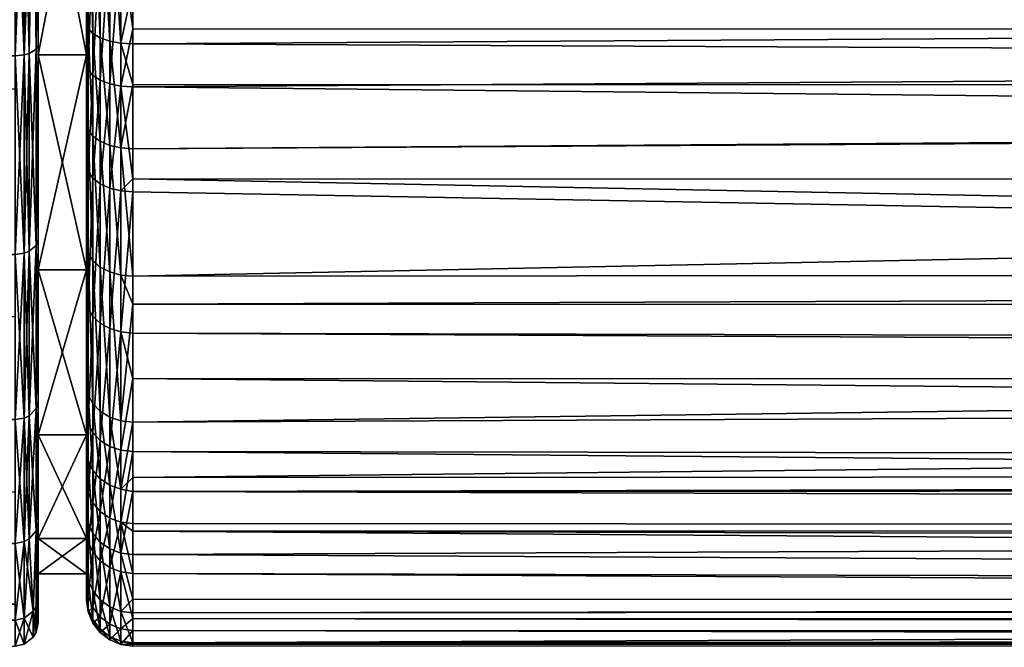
# Model space of a CAD drawing. Extents: x -0.145 to 0.145, y -0.082 to -0.001.
# Tile 8 of 256: x -0.098 to -0.077, y -0.082 to -0.069. Entities that reach past the tile are written whole.
import ezdxf

# ---------------------------------------------------------------- set-up
doc = ezdxf.new("R2010")
doc.units = 0
doc.layers.add('mesh', color=7, linetype='CONTINUOUS')

msp = doc.modelspace()

# ---------------------------------------------------------------- meshes
at = {"layer": 'mesh'}
mesh = msp.add_polyface(dxfattribs=at)
corners = [(-0.007392, -0.066232, -0.022626), (-0.009765, -0.065041, -0.023014), (-0.096, -0.067941, -0.021864), (-0.001634, -0.067629, -0.022079), (-0.004232, -0.067232, -0.022245), (-0.015853, -0.05895, -0.024001), (-0.016269, -0.058191, -0.024013), (-0.096, -0.062324, -0.023611), (-0.013182, -0.06233, -0.023635), (-0.013937, -0.061597, -0.023769), (0.096, -0.054006, 0.023821), (-0.096, -0.056425, 0.023957), (-0.096, -0.04875, 0.023329), (0.096, -0.057498, 0.023952), (-0.096, -0.057496, 0.023963), (0.096, -0.05887, 0.024004), (-0.096, -0.059536, 0.023975), (0.096, -0.061738, 0.023749), (-0.096, -0.062246, 0.023667), (0.096, -0.063254, 0.023415), (-0.096, -0.063245, 0.023391), (0.096, -0.06886, 0.021471), (-0.096, -0.068851, 0.021445), (-0.096, -0.066876, 0.022387), (-0.096, -0.070107, 0.020847), (0.096, -0.075861, 0.016259), (-0.096, -0.072374, 0.019376), (-0.096, -0.072094, 0.019557), (-0.096, -0.075426, 0.01672), (0.096, -0.076426, 0.015534), (-0.096, -0.076409, 0.015519), (0.096, -0.07827, 0.013166), (-0.096, -0.077987, 0.013588), (0.096, -0.079673, 0.010592), (-0.096, -0.079545, 0.010981), (0.096, -0.081075, 0.007272), (-0.096, -0.080622, 0.008568), (-0.096, -0.079709, 0.010614), (0.096, -0.081614, 0.005022), (-0.096, -0.081596, 0.005016), (0.096, -0.081884, 0.003895), (-0.096, -0.081853, 0.004081), (0.096, -0.082191, -0.000753), (-0.096, -0.082195, 0.000629), (0.096, -0.08218, -0.000887), (-0.096, -0.082152, -0.000886), (0.096, -0.081343, -0.006365), (-0.096, -0.081478, -0.005853), (-0.096, -0.08212, -0.001992), (0.096, -0.081195, -0.006739), (-0.096, -0.081178, -0.006735), (-0.096, -0.080216, -0.009562), (0.096, -0.076489, -0.015548), (-0.096, -0.077352, -0.01447), (-0.096, -0.078547, -0.012692), (0.096, -0.074812, -0.017255), (-0.096, -0.074799, -0.017246), (0.096, -0.074055, -0.018025), (-0.096, -0.074195, -0.017902), (0.096, -0.070278, -0.020747), (-0.096, -0.071443, -0.020023), (-0.096, -0.070056, -0.020836), (0.096, -0.070068, -0.020855), (-0.096, -0.069177, -0.021351), (0.096, -0.072099, 0.019564), (0.096, -0.079422, -0.011215), (-0.096, -0.078853, -0.012226), (0.096, -0.078462, -0.012634), (0.096, -0.067968, -0.021929)]
mesh.append_faces([[corners[k] for k in face] for face in [(0, 1, 2, 2), (3, 4, 2, 2), (5, 6, 7, 7), (8, 9, 7, 7), (10, 11, 12, 12), (13, 14, 11, 11), (15, 16, 14, 14), (17, 18, 16, 16), (19, 20, 18, 18), (21, 22, 23, 23), (21, 24, 22, 22), (25, 26, 27, 27), (25, 28, 26, 26), (29, 30, 28, 28), (31, 32, 30, 30), (33, 34, 32, 32), (35, 36, 37, 37), (38, 39, 36, 36), (40, 41, 39, 39), (42, 43, 41, 41), (44, 45, 43, 43), (46, 47, 48, 48), (49, 50, 47, 47), (49, 51, 50, 50), (52, 53, 54, 54), (55, 56, 53, 53), (57, 58, 56, 56), (59, 60, 58, 58), (61, 62, 63, 63), (64, 27, 24, 24), (65, 66, 51, 51), (67, 54, 66, 66), (63, 68, 2, 2)]])
mesh = msp.add_polyface(dxfattribs=at)
corners = [(-0.096, -0.08212, -0.001992), (0.096, -0.08218, -0.000887), (0.096, -0.081962, -0.003389), (-0.096, -0.079709, 0.010614), (0.096, -0.079673, 0.010592), (0.096, -0.080145, 0.009726), (0.096, -0.061113, -0.023833), (0.01679, -0.057072, -0.023987), (0.016643, -0.05741, -0.024001), (0.013844, -0.061702, -0.023754), (0.013188, -0.06233, -0.023637), (0.096, -0.062318, -0.023581), (0.096, -0.06886, 0.021471), (-0.096, -0.066876, 0.022387), (0.096, -0.068468, 0.021702), (0.096, -0.057498, 0.023952), (-0.096, -0.056425, 0.023957), (0.096, -0.054006, 0.023821), (0.096, -0.05887, 0.024004), (-0.096, -0.057496, 0.023963), (0.096, -0.061738, 0.023749), (-0.096, -0.059536, 0.023975), (0.096, -0.063254, 0.023415), (-0.096, -0.062246, 0.023667), (0.096, -0.06496, 0.023039), (-0.096, -0.063245, 0.023391), (0.096, -0.076426, 0.015534), (-0.096, -0.075426, 0.01672), (0.096, -0.075861, 0.016259), (0.096, -0.07827, 0.013166), (-0.096, -0.076409, 0.015519), (-0.096, -0.077987, 0.013588), (0.096, -0.081075, 0.007272), (0.096, -0.081614, 0.005022), (-0.096, -0.080622, 0.008568), (0.096, -0.081884, 0.003895), (-0.096, -0.081596, 0.005016), (0.096, -0.082191, -0.000753), (-0.096, -0.081853, 0.004081), (-0.096, -0.082195, 0.000629), (0.096, -0.081343, -0.006365), (0.096, -0.081195, -0.006739), (-0.096, -0.081478, -0.005853), (0.096, -0.079422, -0.011215), (-0.096, -0.080216, -0.009562), (0.096, -0.076489, -0.015548), (-0.096, -0.078547, -0.012692), (0.096, -0.078462, -0.012634), (0.096, -0.074812, -0.017255), (-0.096, -0.077352, -0.01447), (0.096, -0.074055, -0.018025), (-0.096, -0.074799, -0.017246), (0.096, -0.070278, -0.020747), (-0.096, -0.074195, -0.017902), (0.096, -0.070068, -0.020855), (-0.096, -0.071443, -0.020023), (0.096, -0.057072, -0.023987), (0.017453, -0.055007, -0.02388), (0.017857, -0.052892, -0.023748), (0.007197, -0.066312, -0.022597), (0.004419, -0.067189, -0.022262), (0.096, -0.067968, -0.021929), (0.096, -0.06507, -0.023006), (0.012013, -0.063456, -0.023427), (0.096, -0.072099, 0.019564), (-0.096, -0.070107, 0.020847), (0.096, -0.078774, -0.012173), (-0.096, -0.078853, -0.012226), (-0.096, -0.069177, -0.021351)]
mesh.append_faces([[corners[k] for k in face] for face in [(0, 1, 2, 2), (3, 4, 5, 5), (6, 7, 8, 8), (9, 10, 11, 11), (12, 13, 14, 14), (15, 16, 17, 17), (18, 19, 15, 15), (20, 21, 18, 18), (22, 23, 20, 20), (24, 25, 22, 22), (26, 27, 28, 28), (29, 30, 26, 26), (4, 31, 29, 29), (32, 3, 5, 5), (33, 34, 32, 32), (35, 36, 33, 33), (37, 38, 35, 35), (1, 39, 37, 37), (40, 0, 2, 2), (41, 42, 40, 40), (43, 44, 41, 41), (45, 46, 47, 47), (48, 49, 45, 45), (50, 51, 48, 48), (52, 53, 50, 50), (54, 55, 52, 52), (56, 57, 7, 7), (56, 58, 57, 57), (59, 60, 61, 61), (61, 62, 63, 63), (64, 65, 12, 12), (66, 67, 43, 43), (68, 54, 61, 61)]])
mesh = msp.add_polyface(dxfattribs=at)
corners = [(-0.097, -0.065249, -0.021903), (-0.097, -0.063998, -0.021677), (-0.097, -0.069411, -0.019435), (-0.097, -0.061587, -0.02276), (-0.097, -0.06961, 0.019979), (-0.097, -0.069411, 0.019436), (-0.097, -0.063998, 0.021678), (-0.097, -0.068719, -0.020462), (-0.097, -0.066514, 0.021455), (-0.09805, -0.063998, 0.021678), (-0.09805, -0.069411, 0.019436), (-0.097, -0.05819, 0.022442), (-0.09805, -0.063998, -0.021677), (-0.09805, -0.069411, -0.019435), (-0.09805, -0.064477, 0.022646), (-0.09805, -0.059462, 0.023468), (-0.09805, -0.069198, 0.020765), (-0.09805, -0.069198, -0.020764), (-0.09805, -0.064477, -0.022645), (-0.09805, -0.05819, -0.022442), (-0.09805, -0.059462, -0.023467), (-0.098092, -0.069292, -0.020942), (-0.098092, -0.064531, -0.022839), (-0.098092, -0.059473, -0.023668), (-0.098092, -0.064531, 0.02284), (-0.098092, -0.059473, 0.023669), (-0.098092, -0.069292, 0.020942), (-0.098155, -0.064559, -0.022941), (-0.098155, -0.059479, -0.023774), (-0.098155, -0.064559, 0.022941), (-0.098155, -0.059479, 0.023774), (-0.098242, -0.069383, 0.021112), (-0.098347, -0.064599, -0.023086), (-0.098347, -0.069412, -0.021168), (-0.098347, -0.059487, -0.023924), (-0.098347, -0.064599, 0.023086), (-0.098347, -0.059487, 0.023924)]
mesh.append_faces([[corners[k] for k in face] for face in [(0, 1, 2, 2), (0, 3, 1, 1), (4, 5, 6, 6), (2, 7, 0, 0), (6, 8, 4, 4), (9, 6, 10, 10), (9, 11, 6, 6), (12, 2, 1, 1), (13, 2, 12, 12), (9, 14, 15, 15), (10, 14, 9, 9), (10, 16, 14, 14), (12, 17, 13, 13), (12, 18, 17, 17), (19, 18, 12, 12), (19, 20, 18, 18), (18, 21, 17, 17), (18, 22, 21, 21), (20, 22, 18, 18), (20, 23, 22, 22), (14, 24, 25, 25), (16, 24, 14, 14), (16, 26, 24, 24), (22, 27, 21, 21), (23, 27, 22, 22), (23, 28, 27, 27), (24, 29, 30, 30), (26, 29, 24, 24), (26, 31, 29, 29), (27, 32, 33, 33), (28, 32, 27, 27), (28, 34, 32, 32), (29, 35, 36, 36), (31, 35, 29, 29)]])
mesh = msp.add_polyface(dxfattribs=at)
corners = [(-0.119081, -0.062276, 0.023738), (-0.118415, -0.061578, 0.02385), (-0.098548, -0.064398, 0.023162), (-0.117701, -0.060305, 0.023993), (-0.098242, -0.073659, -0.018212), (-0.098347, -0.0737, -0.01826), (-0.098347, -0.077263, -0.014499), (-0.098242, -0.069383, -0.021112), (-0.098347, -0.069412, -0.021168), (-0.098242, -0.069383, 0.021112), (-0.098347, -0.069412, 0.021168), (-0.098347, -0.064599, 0.023086), (-0.137385, -0.064408, -0.023212), (-0.098548, -0.064611, -0.023127), (-0.098548, -0.064398, -0.023162), (-0.137385, -0.067137, -0.022455), (-0.098548, -0.069432, -0.021206), (-0.137385, -0.070216, -0.020822), (-0.098548, -0.070147, -0.020722), (-0.137385, -0.071754, -0.020006), (-0.098548, -0.073728, -0.018293), (-0.137385, -0.075241, -0.017044), (-0.098548, -0.075066, -0.016881), (-0.098548, -0.064611, 0.023128), (-0.137385, -0.064438, 0.023326), (-0.098548, -0.069432, 0.021206), (-0.137385, -0.067137, 0.022455), (-0.098548, -0.070147, 0.020722), (-0.137385, -0.070216, 0.020822), (-0.098548, -0.073728, 0.018294), (-0.137385, -0.071754, 0.020007), (-0.098548, -0.075066, 0.016882), (-0.137385, -0.075241, 0.017045), (-0.098548, -0.059489, -0.023967), (-0.098548, -0.077298, -0.014525), (-0.098548, -0.059489, 0.023967), (-0.098347, -0.064599, -0.023086), (-0.098347, -0.059487, -0.023924), (-0.098347, -0.0737, 0.018261), (-0.098347, -0.077263, 0.0145), (-0.098548, -0.077298, 0.014526)]
mesh.append_faces([[corners[k] for k in face] for face in [(0, 1, 2, 2), (1, 3, 2, 2), (4, 5, 6, 6), (7, 8, 5, 5), (9, 10, 11, 11), (12, 13, 14, 14), (15, 16, 13, 13), (17, 18, 16, 16), (19, 20, 18, 18), (21, 22, 20, 20), (23, 24, 2, 2), (25, 26, 23, 23), (27, 28, 25, 25), (29, 30, 27, 27), (31, 32, 29, 29), (14, 13, 33, 33), (18, 20, 16, 16), (22, 34, 20, 20), (27, 25, 29, 29), (23, 2, 35, 35), (8, 20, 5, 5), (8, 16, 20, 20), (36, 16, 8, 8), (36, 13, 16, 16), (37, 13, 36, 36), (37, 33, 13, 13), (11, 23, 35, 35), (10, 23, 11, 11), (10, 25, 23, 23), (38, 25, 10, 10), (38, 29, 25, 25), (39, 29, 38, 38), (39, 40, 29, 29)]])
mesh = msp.add_polyface(dxfattribs=at)
corners = [(-0.096, -0.066876, 0.022387), (-0.096, -0.063245, 0.023391), (0.096, -0.068468, 0.021702), (-0.096, -0.079709, 0.010614), (-0.096, -0.079545, 0.010981), (0.096, -0.079673, 0.010592), (-0.096, -0.08212, -0.001992), (-0.096, -0.082152, -0.000886), (0.096, -0.08218, -0.000887), (-0.096, -0.070056, -0.020836), (-0.096, -0.071443, -0.020023), (0.096, -0.070068, -0.020855), (0.004314, -0.066849, -0.022443), (0.001802, -0.067614, -0.022086), (0.004419, -0.067189, -0.022262), (0.00176, -0.067275, -0.022272), (0.000979, -0.067673, -0.022061), (0.000956, -0.067334, -0.022247), (-0.001634, -0.067629, -0.022079), (-0.001596, -0.06729, -0.022266), (-0.00156, -0.066993, -0.022514), (0.000934, -0.067037, -0.022496), (0.001719, -0.066978, -0.02252), (0.004214, -0.066552, -0.02269), (0.007022, -0.065972, -0.022766), (-0.001526, -0.06675, -0.022816), (0.000914, -0.066794, -0.022798), (0.001682, -0.066735, -0.022822), (0.004121, -0.066311, -0.022994), (-0.001496, -0.06657, -0.023159), (0.000896, -0.066614, -0.023141), (0.001649, -0.066555, -0.023166), (-0.001471, -0.06646, -0.023532), (0.000881, -0.066503, -0.023512), (0.096, -0.072099, 0.019564), (0.096, -0.075861, 0.016259), (-0.096, -0.072094, 0.019557), (0.096, -0.078774, -0.012173), (0.096, -0.078462, -0.012634), (-0.096, -0.078853, -0.012226), (-0.096, -0.067941, -0.021864), (0.096, -0.067968, -0.021929)]
mesh.append_faces([[corners[k] for k in face] for face in [(0, 1, 2, 2), (3, 4, 5, 5), (6, 7, 8, 8), (9, 10, 11, 11), (12, 13, 14, 14), (15, 13, 12, 12), (15, 16, 13, 13), (17, 16, 15, 15), (17, 18, 16, 16), (19, 18, 17, 17), (17, 20, 19, 19), (17, 21, 20, 20), (15, 21, 17, 17), (15, 22, 21, 21), (12, 22, 15, 15), (12, 23, 22, 22), (24, 23, 12, 12), (21, 25, 20, 20), (21, 26, 25, 25), (22, 26, 21, 21), (22, 27, 26, 26), (23, 27, 22, 22), (23, 28, 27, 27), (26, 29, 25, 25), (26, 30, 29, 29), (27, 30, 26, 26), (27, 31, 30, 30), (28, 31, 27, 27), (30, 32, 29, 29), (31, 33, 30, 30), (34, 35, 36, 36), (37, 38, 39, 39), (40, 41, 16, 16)]])
mesh = msp.add_polyface(dxfattribs=at)
corners = [(-0.097, -0.069411, -0.019435), (-0.097, -0.070891, -0.019189), (-0.097, -0.068719, -0.020462), (-0.097, -0.074059, -0.015869), (-0.09805, -0.074059, 0.015869), (-0.097, -0.069411, 0.019436), (-0.097, -0.074059, 0.015869), (-0.09805, -0.069411, 0.019436), (-0.097, -0.063998, 0.021678), (-0.09805, -0.069411, -0.019435), (-0.09805, -0.074059, -0.015869), (-0.097, -0.077625, -0.011221), (-0.098242, -0.069383, -0.021112), (-0.098347, -0.0737, -0.01826), (-0.098242, -0.073659, -0.018212), (-0.098242, -0.073659, 0.018213), (-0.098347, -0.069412, 0.021168), (-0.098242, -0.069383, 0.021112), (-0.098347, -0.0737, 0.018261), (-0.098242, -0.077213, 0.014461), (-0.09805, -0.069198, 0.020765), (-0.09805, -0.073405, 0.017913), (-0.09805, -0.077625, 0.011221), (-0.09805, -0.0769, 0.014223), (-0.09805, -0.073405, -0.017912), (-0.09805, -0.0769, -0.014223), (-0.09805, -0.069198, -0.020764), (-0.098092, -0.073535, -0.018066), (-0.098092, -0.07706, -0.014344), (-0.098092, -0.069292, -0.020942), (-0.098092, -0.069292, 0.020942), (-0.098092, -0.073535, 0.018066), (-0.098092, -0.07706, 0.014345), (-0.098155, -0.064559, -0.022941), (-0.098347, -0.069412, -0.021168)]
mesh.append_faces([[corners[k] for k in face] for face in [(0, 1, 2, 2), (3, 1, 0, 0), (4, 5, 6, 6), (7, 5, 4, 4), (7, 8, 5, 5), (9, 3, 0, 0), (10, 3, 9, 9), (10, 11, 3, 3), (12, 13, 14, 14), (15, 16, 17, 17), (15, 18, 16, 16), (19, 18, 15, 15), (4, 20, 7, 7), (4, 21, 20, 20), (22, 21, 4, 4), (22, 23, 21, 21), (10, 24, 25, 25), (9, 24, 10, 10), (9, 26, 24, 24), (24, 27, 28, 28), (26, 27, 24, 24), (26, 29, 27, 27), (21, 30, 20, 20), (21, 31, 30, 30), (23, 31, 21, 21), (23, 32, 31, 31), (29, 14, 27, 27), (29, 12, 14, 14), (33, 12, 29, 29), (31, 17, 30, 30), (31, 15, 17, 17), (32, 15, 31, 31), (33, 34, 12, 12)]])
mesh = msp.add_polyface(dxfattribs=at)
corners = [(-0.096259, -0.065545, -0.022822), (-0.096259, -0.069162, -0.021321), (-0.096, -0.067941, -0.021864), (-0.096, -0.069177, -0.021351), (-0.096, -0.070056, -0.020836), (-0.096259, -0.071424, -0.019995), (-0.096259, -0.07009, 0.020817), (-0.096, -0.068851, 0.021445), (-0.096, -0.070107, 0.020847), (-0.096259, -0.066864, 0.022355), (-0.096, -0.066876, 0.022387), (-0.0965, -0.065515, -0.022727), (-0.0965, -0.069116, -0.021232), (-0.0965, -0.07004, 0.02073), (-0.0965, -0.066828, 0.022262), (-0.096707, -0.065466, -0.022576), (-0.096707, -0.069043, -0.021091), (-0.0965, -0.071369, -0.019911), (-0.096707, -0.069961, 0.020592), (-0.096707, -0.06677, 0.022114), (-0.096866, -0.065402, -0.022379), (-0.096866, -0.068948, -0.020907), (-0.096707, -0.071281, -0.019779), (-0.096866, -0.069858, 0.020413), (-0.096866, -0.066695, 0.021921), (-0.096966, -0.065328, -0.022149), (-0.096966, -0.068838, -0.020692), (-0.096866, -0.071167, -0.019606), (-0.096966, -0.069739, 0.020203), (-0.096966, -0.066608, 0.021696), (-0.097, -0.065249, -0.021903), (-0.097, -0.068719, -0.020462), (-0.096966, -0.071034, -0.019405), (-0.097, -0.070891, -0.019189), (-0.097, -0.06961, 0.019979), (-0.097, -0.066514, 0.021455)]
mesh.append_faces([[corners[k] for k in face] for face in [(0, 1, 2, 2), (1, 3, 2, 2), (1, 4, 3, 3), (5, 4, 1, 1), (6, 7, 8, 8), (9, 7, 6, 6), (9, 10, 7, 7), (11, 1, 0, 0), (12, 1, 11, 11), (12, 5, 1, 1), (13, 9, 6, 6), (14, 9, 13, 13), (15, 12, 11, 11), (16, 12, 15, 15), (16, 17, 12, 12), (18, 14, 13, 13), (19, 14, 18, 18), (20, 16, 15, 15), (21, 16, 20, 20), (21, 22, 16, 16), (23, 19, 18, 18), (24, 19, 23, 23), (25, 21, 20, 20), (26, 21, 25, 25), (26, 27, 21, 21), (28, 24, 23, 23), (29, 24, 28, 28), (30, 26, 25, 25), (31, 26, 30, 30), (31, 32, 26, 26), (33, 32, 31, 31), (34, 29, 28, 28), (35, 29, 34, 34)]])
mesh = msp.add_polyface(dxfattribs=at)
corners = [(-0.097, -0.074059, -0.015869), (-0.097, -0.073529, -0.017156), (-0.097, -0.070891, -0.019189), (-0.097, -0.069411, 0.019436), (-0.097, -0.071784, 0.018568), (-0.097, -0.074708, 0.016024), (-0.097, -0.06961, 0.019979), (-0.096259, -0.071424, -0.019995), (-0.096, -0.071443, -0.020023), (-0.096, -0.070056, -0.020836), (-0.096, -0.074195, -0.017902), (-0.096259, -0.074172, -0.017876), (-0.096259, -0.072354, 0.019348), (-0.096, -0.072094, 0.019557), (-0.096, -0.072374, 0.019376), (-0.096259, -0.07009, 0.020817), (-0.096, -0.070107, 0.020847), (-0.0965, -0.071369, -0.019911), (-0.0965, -0.069116, -0.021232), (-0.0965, -0.074106, -0.017802), (-0.0965, -0.072295, 0.019267), (-0.0965, -0.07004, 0.02073), (-0.096707, -0.071281, -0.019779), (-0.096707, -0.069043, -0.021091), (-0.096707, -0.074, -0.017683), (-0.096707, -0.072201, 0.019139), (-0.096707, -0.069961, 0.020592), (-0.096866, -0.071167, -0.019606), (-0.096866, -0.068948, -0.020907), (-0.096866, -0.073862, -0.017529), (-0.096866, -0.072079, 0.018972), (-0.096866, -0.069858, 0.020413), (-0.096966, -0.071034, -0.019405), (-0.096966, -0.068838, -0.020692), (-0.096966, -0.073701, -0.017349), (-0.096966, -0.071936, 0.018777), (-0.096966, -0.069739, 0.020203)]
mesh.append_faces([[corners[k] for k in face] for face in [(0, 1, 2, 2), (3, 4, 5, 5), (6, 4, 3, 3), (7, 8, 9, 9), (7, 10, 8, 8), (11, 10, 7, 7), (12, 13, 14, 14), (15, 13, 12, 12), (15, 16, 13, 13), (17, 7, 18, 18), (17, 11, 7, 7), (19, 11, 17, 17), (20, 15, 12, 12), (21, 15, 20, 20), (22, 17, 23, 23), (22, 19, 17, 17), (24, 19, 22, 22), (25, 21, 20, 20), (26, 21, 25, 25), (27, 22, 28, 28), (27, 24, 22, 22), (29, 24, 27, 27), (30, 26, 25, 25), (31, 26, 30, 30), (32, 27, 33, 33), (32, 29, 27, 27), (34, 29, 32, 32), (35, 31, 30, 30), (36, 31, 35, 35), (2, 34, 32, 32), (1, 34, 2, 2), (4, 36, 35, 35), (6, 36, 4, 4)]])
mesh = msp.add_polyface(dxfattribs=at)
corners = [(-0.097, -0.074059, -0.015869), (-0.097, -0.076554, -0.013867), (-0.097, -0.073529, -0.017156), (-0.097, -0.077625, -0.011221), (-0.097, -0.074059, 0.015869), (-0.097, -0.074708, 0.016024), (-0.097, -0.077163, 0.013023), (-0.097, -0.069411, 0.019436), (-0.096259, -0.074172, -0.017876), (-0.096, -0.074799, -0.017246), (-0.096, -0.074195, -0.017902), (-0.096259, -0.077325, -0.014449), (-0.096, -0.077352, -0.01447), (-0.096259, -0.075402, 0.016696), (-0.096, -0.075426, 0.01672), (-0.096, -0.076409, 0.015519), (-0.096, -0.072374, 0.019376), (-0.096259, -0.072354, 0.019348), (-0.0965, -0.074106, -0.017802), (-0.0965, -0.077245, -0.014389), (-0.0965, -0.07533, 0.016627), (-0.0965, -0.072295, 0.019267), (-0.096707, -0.074, -0.017683), (-0.096707, -0.077118, -0.014293), (-0.096707, -0.075216, 0.016516), (-0.096707, -0.072201, 0.019139), (-0.096866, -0.073862, -0.017529), (-0.096866, -0.076953, -0.014169), (-0.096866, -0.075067, 0.016372), (-0.096866, -0.077575, 0.013306), (-0.096866, -0.072079, 0.018972), (-0.096966, -0.073701, -0.017349), (-0.096966, -0.076761, -0.014023), (-0.096966, -0.074894, 0.016204), (-0.096966, -0.077376, 0.013169), (-0.096966, -0.071936, 0.018777), (-0.097, -0.071784, 0.018568)]
mesh.append_faces([[corners[k] for k in face] for face in [(0, 1, 2, 2), (3, 1, 0, 0), (4, 5, 6, 6), (7, 5, 4, 4), (8, 9, 10, 10), (11, 9, 8, 8), (11, 12, 9, 9), (13, 14, 15, 15), (13, 16, 14, 14), (17, 16, 13, 13), (18, 11, 8, 8), (19, 11, 18, 18), (20, 17, 13, 13), (21, 17, 20, 20), (22, 19, 18, 18), (23, 19, 22, 22), (24, 21, 20, 20), (25, 21, 24, 24), (26, 23, 22, 22), (27, 23, 26, 26), (28, 24, 29, 29), (28, 25, 24, 24), (30, 25, 28, 28), (31, 27, 26, 26), (32, 27, 31, 31), (33, 28, 34, 34), (33, 30, 28, 28), (35, 30, 33, 33), (2, 32, 31, 31), (1, 32, 2, 2), (5, 33, 6, 6), (5, 35, 33, 33), (36, 35, 5, 5)]])
mesh = msp.add_polyface(dxfattribs=at)
corners = [(-0.097, -0.077625, 0.011221), (-0.097, -0.079688, 0.008211), (-0.097, -0.079867, 0.005809), (-0.09805, -0.079867, 0.005809), (-0.09805, -0.077625, 0.011221), (-0.097, -0.074059, 0.015869), (-0.09805, -0.074059, 0.015869), (-0.09805, -0.077625, -0.011221), (-0.097, -0.077625, -0.011221), (-0.09805, -0.074059, -0.015869), (-0.097, -0.079867, -0.005808), (-0.09805, -0.079867, -0.005808), (-0.098242, -0.077213, -0.014461), (-0.098347, -0.079934, -0.01006), (-0.098242, -0.079877, -0.010033), (-0.098242, -0.073659, -0.018212), (-0.098347, -0.077263, -0.014499), (-0.098242, -0.077213, 0.014461), (-0.098347, -0.077263, 0.0145), (-0.098347, -0.0737, 0.018261), (-0.098242, -0.079877, 0.010034), (-0.098347, -0.079934, 0.01006), (-0.09805, -0.07952, 0.009869), (-0.09805, -0.081142, 0.005053), (-0.09805, -0.081142, -0.005052), (-0.09805, -0.0769, 0.014223), (-0.09805, -0.07952, -0.009868), (-0.09805, -0.0769, -0.014223), (-0.098092, -0.079702, -0.009953), (-0.098092, -0.07706, -0.014344), (-0.09805, -0.073405, -0.017912), (-0.098092, -0.07706, 0.014345), (-0.098092, -0.079702, 0.009953), (-0.098092, -0.073535, -0.018066), (-0.098242, -0.073659, 0.018213)]
mesh.append_faces([[corners[k] for k in face] for face in [(0, 1, 2, 2), (3, 0, 2, 2), (4, 0, 3, 3), (4, 5, 0, 0), (6, 5, 4, 4), (7, 8, 9, 9), (7, 10, 8, 8), (11, 10, 7, 7), (12, 13, 14, 14), (15, 16, 12, 12), (17, 18, 19, 19), (20, 18, 17, 17), (20, 21, 18, 18), (3, 22, 4, 4), (3, 23, 22, 22), (7, 24, 11, 11), (22, 25, 4, 4), (7, 26, 24, 24), (7, 27, 26, 26), (9, 27, 7, 7), (27, 28, 26, 26), (27, 29, 28, 28), (30, 29, 27, 27), (22, 31, 25, 25), (22, 32, 31, 31), (23, 32, 22, 22), (29, 14, 28, 28), (29, 12, 14, 14), (33, 12, 29, 29), (33, 15, 12, 12), (31, 17, 34, 34), (32, 17, 31, 31), (32, 20, 17, 17)]])
mesh = msp.add_polyface(dxfattribs=at)
corners = [(-0.098242, -0.079877, -0.010033), (-0.098347, -0.079934, -0.01006), (-0.098347, -0.081589, -0.00515), (-0.098242, -0.077213, -0.014461), (-0.098347, -0.077263, -0.014499), (-0.137385, -0.079084, -0.012067), (-0.098548, -0.078859, -0.01193), (-0.098548, -0.077298, -0.014525), (-0.098548, -0.079973, -0.010078), (-0.137385, -0.081096, -0.007718), (-0.098548, -0.081286, -0.006182), (-0.137385, -0.081423, -0.006231), (-0.098548, -0.081631, -0.00516), (-0.137385, -0.08222, -0.002613), (-0.098548, -0.082192, 0), (-0.137385, -0.075738, -0.016623), (-0.098548, -0.075066, -0.016881), (-0.098548, -0.077298, 0.014526), (-0.137385, -0.075738, 0.016623), (-0.098548, -0.075066, 0.016882), (-0.098548, -0.078859, 0.011931), (-0.137385, -0.078901, 0.012462), (-0.098548, -0.079973, 0.010078), (-0.137385, -0.079084, 0.012068), (-0.098548, -0.081286, 0.006183), (-0.137385, -0.081096, 0.007718), (-0.098548, -0.081631, 0.00516), (-0.137385, -0.081423, 0.006231), (-0.137385, -0.08222, 0.002614), (-0.098548, -0.073728, 0.018294), (-0.098347, -0.082149, 0), (-0.098347, -0.0737, -0.01826), (-0.098548, -0.073728, -0.018293), (-0.098347, -0.079934, 0.01006), (-0.098347, -0.077263, 0.0145), (-0.098347, -0.081589, 0.005151)]
mesh.append_faces([[corners[k] for k in face] for face in [(0, 1, 2, 2), (3, 4, 1, 1), (5, 6, 7, 7), (5, 8, 6, 6), (9, 10, 8, 8), (11, 12, 10, 10), (13, 14, 12, 12), (15, 7, 16, 16), (17, 18, 19, 19), (20, 21, 17, 17), (22, 23, 20, 20), (24, 25, 22, 22), (26, 27, 24, 24), (14, 28, 26, 26), (6, 8, 7, 7), (10, 12, 8, 8), (24, 22, 26, 26), (20, 17, 22, 22), (19, 29, 17, 17), (2, 14, 30, 30), (2, 12, 14, 14), (1, 12, 2, 2), (1, 8, 12, 12), (4, 8, 1, 1), (4, 7, 8, 8), (31, 7, 4, 4), (31, 32, 7, 7), (33, 17, 34, 34), (33, 22, 17, 17), (35, 22, 33, 33), (35, 26, 22, 22), (30, 26, 35, 35), (30, 14, 26, 26)]])
mesh = msp.add_polyface(dxfattribs=at)
corners = [(-0.097, -0.077625, 0.011221), (-0.097, -0.077163, 0.013023), (-0.097, -0.078655, 0.010524), (-0.097, -0.074059, 0.015869), (-0.097, -0.077625, -0.011221), (-0.097, -0.07797, -0.011761), (-0.097, -0.076554, -0.013867), (-0.097, -0.079299, -0.009164), (-0.097, -0.079867, -0.005808), (-0.096259, -0.0788, -0.012255), (-0.096, -0.077352, -0.01447), (-0.096259, -0.077325, -0.014449), (-0.096, -0.078547, -0.012692), (-0.096259, -0.077959, 0.013569), (-0.096, -0.076409, 0.015519), (-0.096, -0.077987, 0.013588), (-0.096259, -0.075402, 0.016696), (-0.0965, -0.077245, -0.014389), (-0.0965, -0.078714, -0.012203), (-0.0965, -0.077877, 0.013513), (-0.0965, -0.07533, 0.016627), (-0.096707, -0.077118, -0.014293), (-0.096707, -0.078578, -0.012122), (-0.096707, -0.077746, 0.013423), (-0.096707, -0.079284, 0.010847), (-0.096707, -0.075216, 0.016516), (-0.096866, -0.076953, -0.014169), (-0.096866, -0.0784, -0.012016), (-0.096866, -0.077575, 0.013306), (-0.096866, -0.0791, 0.010753), (-0.096966, -0.076761, -0.014023), (-0.096966, -0.078192, -0.011893), (-0.096966, -0.078885, 0.010642), (-0.096966, -0.077376, 0.013169), (-0.096866, -0.075067, 0.016372), (-0.096966, -0.079536, -0.009267), (-0.096966, -0.074894, 0.016204)]
mesh.append_faces([[corners[k] for k in face] for face in [(0, 1, 2, 2), (3, 1, 0, 0), (4, 5, 6, 6), (4, 7, 5, 5), (8, 7, 4, 4), (9, 10, 11, 11), (9, 12, 10, 10), (13, 14, 15, 15), (16, 14, 13, 13), (17, 9, 11, 11), (18, 9, 17, 17), (19, 16, 13, 13), (20, 16, 19, 19), (21, 18, 17, 17), (22, 18, 21, 21), (23, 19, 24, 24), (23, 20, 19, 19), (25, 20, 23, 23), (26, 22, 21, 21), (27, 22, 26, 26), (28, 23, 29, 29), (28, 25, 23, 23), (30, 27, 26, 26), (31, 27, 30, 30), (32, 28, 29, 29), (33, 28, 32, 32), (33, 34, 28, 28), (6, 31, 30, 30), (5, 31, 6, 6), (5, 35, 31, 31), (2, 33, 32, 32), (1, 33, 2, 2), (1, 36, 33, 33)]])
mesh = msp.add_polyface(dxfattribs=at)
corners = [(-0.097, -0.077625, 0.011221), (-0.097, -0.078655, 0.010524), (-0.097, -0.079688, 0.008211), (-0.097, -0.079867, -0.005808), (-0.097, -0.080508, -0.005609), (-0.097, -0.079299, -0.009164), (-0.096259, -0.079514, 0.010966), (-0.096, -0.079709, 0.010614), (-0.096, -0.080622, 0.008568), (-0.096, -0.079545, 0.010981), (-0.096, -0.077987, 0.013588), (-0.096259, -0.077959, 0.013569), (-0.0965, -0.078714, -0.012203), (-0.096259, -0.080185, -0.009549), (-0.096259, -0.0788, -0.012255), (-0.0965, -0.080093, -0.009509), (-0.0965, -0.079425, 0.01092), (-0.0965, -0.080497, 0.00852), (-0.0965, -0.077877, 0.013513), (-0.096707, -0.078578, -0.012122), (-0.096707, -0.079948, -0.009446), (-0.096707, -0.079284, 0.010847), (-0.096707, -0.080348, 0.008464), (-0.096866, -0.0784, -0.012016), (-0.096866, -0.079758, -0.009363), (-0.096866, -0.080155, 0.00839), (-0.096866, -0.0791, 0.010753), (-0.096707, -0.077746, 0.013423), (-0.096966, -0.078192, -0.011893), (-0.096966, -0.079536, -0.009267), (-0.096866, -0.080993, -0.005731), (-0.096966, -0.07993, 0.008304), (-0.096966, -0.078885, 0.010642), (-0.097, -0.07797, -0.011761), (-0.096966, -0.080759, -0.005672), (-0.096, -0.078853, -0.012226), (-0.096, -0.078547, -0.012692), (-0.096, -0.080216, -0.009562)]
mesh.append_faces([[corners[k] for k in face] for face in [(0, 1, 2, 2), (3, 4, 5, 5), (6, 7, 8, 8), (6, 9, 7, 7), (6, 10, 9, 9), (11, 10, 6, 6), (12, 13, 14, 14), (15, 13, 12, 12), (16, 6, 17, 17), (16, 11, 6, 6), (18, 11, 16, 16), (19, 15, 12, 12), (20, 15, 19, 19), (21, 16, 22, 22), (21, 18, 16, 16), (23, 20, 19, 19), (24, 20, 23, 23), (25, 21, 22, 22), (26, 21, 25, 25), (26, 27, 21, 21), (28, 24, 23, 23), (29, 24, 28, 28), (29, 30, 24, 24), (31, 26, 25, 25), (32, 26, 31, 31), (5, 29, 33, 33), (5, 34, 29, 29), (4, 34, 5, 5), (2, 32, 31, 31), (1, 32, 2, 2), (14, 35, 36, 36), (13, 35, 14, 14), (13, 37, 35, 35)]])
mesh = msp.add_polyface(dxfattribs=at)
corners = [(-0.097, -0.080632, 0), (-0.097, -0.080508, -0.005609), (-0.097, -0.079867, -0.005808), (-0.097, -0.081123, -0.001909), (-0.097, -0.081195, 0.000603), (-0.096259, -0.080185, -0.009549), (-0.096259, -0.081445, -0.005844), (-0.096, -0.081178, -0.006735), (-0.096, -0.080216, -0.009562), (-0.096, -0.081478, -0.005853), (-0.096259, -0.08059, 0.008556), (-0.096, -0.080622, 0.008568), (-0.096, -0.081596, 0.005016), (-0.096259, -0.079514, 0.010966), (-0.0965, -0.080093, -0.009509), (-0.0965, -0.081348, -0.00582), (-0.0965, -0.080497, 0.00852), (-0.0965, -0.081721, 0.004058), (-0.096707, -0.079948, -0.009446), (-0.096707, -0.081194, -0.005781), (-0.096707, -0.080348, 0.008464), (-0.096707, -0.081564, 0.004031), (-0.0965, -0.079425, 0.01092), (-0.096866, -0.079758, -0.009363), (-0.096866, -0.080993, -0.005731), (-0.096707, -0.081828, -0.001968), (-0.096866, -0.08136, 0.003996), (-0.096866, -0.080155, 0.00839), (-0.096966, -0.080759, -0.005672), (-0.096966, -0.079536, -0.009267), (-0.096866, -0.081622, -0.00195), (-0.096966, -0.081381, -0.00193), (-0.096966, -0.081122, 0.003955), (-0.096966, -0.07993, 0.008304), (-0.096966, -0.081454, 0.00061), (-0.097, -0.080867, 0.003911), (-0.097, -0.079688, 0.008211)]
mesh.append_faces([[corners[k] for k in face] for face in [(0, 1, 2, 2), (0, 3, 1, 1), (4, 3, 0, 0), (5, 6, 7, 7), (7, 8, 5, 5), (6, 9, 7, 7), (10, 11, 12, 12), (13, 11, 10, 10), (14, 6, 5, 5), (15, 6, 14, 14), (16, 10, 17, 17), (16, 13, 10, 10), (18, 15, 14, 14), (19, 15, 18, 18), (20, 16, 21, 21), (20, 22, 16, 16), (23, 19, 18, 18), (24, 19, 23, 23), (24, 25, 19, 19), (26, 20, 21, 21), (27, 20, 26, 26), (28, 24, 29, 29), (28, 30, 24, 24), (31, 30, 28, 28), (32, 27, 26, 26), (33, 27, 32, 32), (1, 31, 28, 28), (3, 31, 1, 1), (4, 34, 3, 3), (4, 32, 34, 34), (35, 32, 4, 4), (35, 33, 32, 32), (36, 33, 35, 35)]])
mesh = msp.add_polyface(dxfattribs=at)
corners = [(-0.097, -0.081195, 0.000603), (-0.097, -0.080632, 0), (-0.097, -0.079867, 0.005809), (-0.097, -0.080867, 0.003911), (-0.097, -0.079688, 0.008211), (-0.09805, -0.079867, 0.005809), (-0.09805, -0.080632, 0), (-0.09805, -0.079867, -0.005808), (-0.097, -0.079867, -0.005808), (-0.09805, -0.081142, 0.005053), (-0.09805, -0.081692, 0), (-0.09805, -0.081142, -0.005052), (-0.098092, -0.081893, 0), (-0.098092, -0.081339, -0.005095), (-0.09805, -0.07952, -0.009868), (-0.098092, -0.079702, -0.009953), (-0.098092, -0.081339, 0.005096), (-0.098092, -0.079702, 0.009953), (-0.098155, -0.081998, 0), (-0.098155, -0.081442, -0.005118), (-0.098155, -0.081442, 0.005118), (-0.098242, -0.079877, -0.010033), (-0.098242, -0.079877, 0.010034), (-0.098347, -0.082149, 0), (-0.098347, -0.081589, -0.00515), (-0.098347, -0.079934, 0.01006), (-0.098347, -0.081589, 0.005151)]
mesh.append_faces([[corners[k] for k in face] for face in [(0, 1, 2, 2), (2, 3, 0, 0), (2, 4, 3, 3), (5, 2, 6, 6), (7, 1, 8, 8), (6, 1, 7, 7), (6, 2, 1, 1), (6, 9, 5, 5), (6, 10, 9, 9), (7, 10, 6, 6), (7, 11, 10, 10), (11, 12, 10, 10), (11, 13, 12, 12), (14, 13, 11, 11), (14, 15, 13, 13), (9, 16, 17, 17), (10, 16, 9, 9), (10, 12, 16, 16), (13, 18, 12, 12), (13, 19, 18, 18), (15, 19, 13, 13), (16, 20, 17, 17), (12, 20, 16, 16), (12, 18, 20, 20), (15, 21, 19, 19), (20, 22, 17, 17), (19, 23, 18, 18), (19, 24, 23, 23), (21, 24, 19, 19), (20, 25, 22, 22), (20, 26, 25, 25), (18, 26, 20, 20), (18, 23, 26, 26)]])
mesh = msp.add_polyface(dxfattribs=at)
corners = [(-0.096259, -0.081445, -0.005844), (-0.096, -0.08212, -0.001992), (-0.096, -0.081478, -0.005853), (-0.096259, -0.082086, -0.001989), (-0.096, -0.082152, -0.000886), (-0.096259, -0.082161, 0.000628), (-0.096, -0.082195, 0.000629), (-0.096, -0.081853, 0.004081), (-0.096259, -0.081819, 0.004075), (-0.096, -0.081596, 0.005016), (-0.096259, -0.08059, 0.008556), (-0.0965, -0.081348, -0.00582), (-0.0965, -0.081986, -0.001981), (-0.0965, -0.082061, 0.000626), (-0.0965, -0.081721, 0.004058), (-0.096707, -0.081194, -0.005781), (-0.096707, -0.081828, -0.001968), (-0.096707, -0.081902, 0.000622), (-0.096707, -0.081564, 0.004031), (-0.0965, -0.080497, 0.00852), (-0.096866, -0.081622, -0.00195), (-0.096866, -0.080993, -0.005731), (-0.096866, -0.081695, 0.000616), (-0.096866, -0.08136, 0.003996), (-0.096966, -0.081381, -0.00193), (-0.096966, -0.081454, 0.00061), (-0.096966, -0.081122, 0.003955), (-0.097, -0.081123, -0.001909)]
mesh.append_faces([[corners[k] for k in face] for face in [(0, 1, 2, 2), (3, 1, 0, 0), (3, 4, 1, 1), (5, 4, 3, 3), (5, 6, 4, 4), (5, 7, 6, 6), (8, 7, 5, 5), (8, 9, 7, 7), (10, 9, 8, 8), (11, 3, 0, 0), (12, 3, 11, 11), (12, 5, 3, 3), (13, 5, 12, 12), (13, 8, 5, 5), (14, 8, 13, 13), (14, 10, 8, 8), (15, 12, 11, 11), (16, 12, 15, 15), (16, 13, 12, 12), (17, 13, 16, 16), (17, 14, 13, 13), (18, 14, 17, 17), (18, 19, 14, 14), (20, 16, 21, 21), (20, 17, 16, 16), (22, 17, 20, 20), (22, 18, 17, 17), (23, 18, 22, 22), (24, 22, 20, 20), (25, 22, 24, 24), (25, 23, 22, 22), (26, 23, 25, 25), (27, 25, 24, 24)]])

doc.saveas('drawing.dxf')
